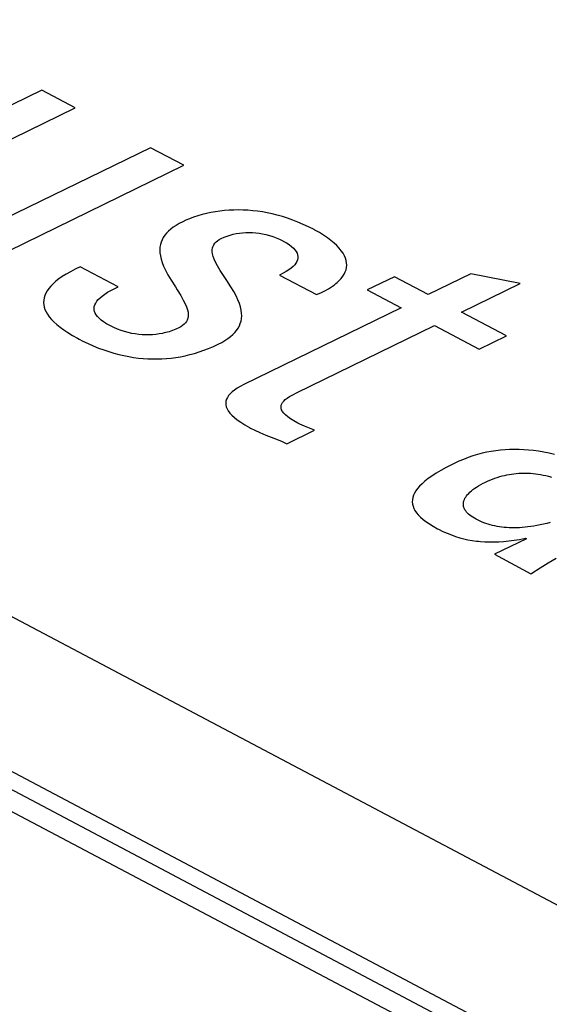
# Model space of a CAD drawing. Extents: x -840 to -217, y -121 to 557.
# Tile 108 of 145: x -358.85 to -356.82, y 486.81 to 490.59. Entities that reach past the tile are written whole.
import ezdxf

# ---------------------------------------------------------------- set-up
doc = ezdxf.new("R2010")
doc.units = 0
doc.header["$LTSCALE"] = 23.1
doc.layers.add('R912005577_AM_0', color=7, linetype='CONTINUOUS')

msp = doc.modelspace()

# ---------------------------------------------------------------- linework, layer by layer
at = {"layer": 'R912005577_AM_0', "color": 7}
for p, q in [((-342.1019, 478.6632), (-389.0602, 503.5221)), ((-341.9558, 478.6698), (-388.914, 503.5287)), ((-388.6515, 503.4603), (-341.5974, 478.5506)), ((-341.3705, 479.0253), (-387.5234, 503.4579)), ((-358.7678, 490.3175), (-359.4144, 490.0018)), ((-358.6398, 490.2498), (-358.7678, 490.3175)), ((-359.2276, 489.9628), (-358.6398, 490.2498)), ((-358.3512, 490.097), (-358.9138, 489.8223)), ((-358.2232, 490.0292), (-358.3512, 490.097)), ((-358.895, 489.7012), (-358.2232, 490.0292)), ((-358.1021, 489.8509), (-358.1194, 489.8479)), ((-358.0847, 489.8535), (-358.1021, 489.8509)), ((-358.0671, 489.8554), (-358.0847, 489.8535)), ((-358.0495, 489.8568), (-358.0671, 489.8554)), ((-358.0317, 489.8576), (-358.0495, 489.8568)), ((-358.0137, 489.8578), (-358.0317, 489.8576)), ((-357.9957, 489.8575), (-358.0137, 489.8578)), ((-357.9775, 489.8566), (-357.9957, 489.8575)), ((-357.9592, 489.855), (-357.9775, 489.8566)), ((-357.9407, 489.8529), (-357.9592, 489.855)), ((-357.922, 489.8501), (-357.9407, 489.8529)), ((-358.2159, 489.8181), (-358.2275, 489.8127)), ((-358.2011, 489.8243), (-358.2159, 489.8181)), ((-358.1857, 489.83), (-358.2011, 489.8243)), ((-358.1696, 489.8353), (-358.1857, 489.83)), ((-358.1532, 489.84), (-358.1696, 489.8353)), ((-358.1364, 489.8442), (-358.1532, 489.84)), ((-358.1194, 489.8479), (-358.1364, 489.8442)), ((-357.9032, 489.8467), (-357.922, 489.8501)), ((-357.8841, 489.8426), (-357.9032, 489.8467)), ((-357.8649, 489.8378), (-357.8841, 489.8426)), ((-357.8455, 489.8323), (-357.8649, 489.8378)), ((-357.8258, 489.8261), (-357.8455, 489.8323)), ((-357.8059, 489.819), (-357.8258, 489.8261)), ((-357.7858, 489.8111), (-357.8059, 489.819)), ((-358.2821, 489.7765), (-358.2898, 489.7686)), ((-358.2734, 489.7841), (-358.2821, 489.7765)), ((-358.2637, 489.7916), (-358.2734, 489.7841)), ((-358.2528, 489.7988), (-358.2637, 489.7916)), ((-358.2408, 489.8059), (-358.2528, 489.7988)), ((-358.2275, 489.8127), (-358.2408, 489.8059)), ((-357.7655, 489.8024), (-357.7858, 489.8111)), ((-357.7449, 489.7927), (-357.7655, 489.8024)), ((-357.7241, 489.7822), (-357.7449, 489.7927)), ((-357.7212, 489.7806), (-357.7241, 489.7822)), ((-357.7036, 489.7707), (-357.7212, 489.7806)), ((-358.3068, 489.7433), (-358.3105, 489.7342)), ((-358.3021, 489.752), (-358.3068, 489.7433)), ((-358.2965, 489.7605), (-358.3021, 489.752)), ((-358.2898, 489.7686), (-358.2965, 489.7605)), ((-358.0998, 489.735), (-358.0942, 489.7397)), ((-358.0942, 489.7397), (-358.0875, 489.7441)), ((-358.0875, 489.7441), (-358.0799, 489.7482)), ((-358.0799, 489.7482), (-358.0688, 489.7533)), ((-358.0688, 489.7533), (-358.0574, 489.7577)), ((-358.0574, 489.7577), (-358.0459, 489.7614)), ((-358.0459, 489.7614), (-358.0341, 489.7645)), ((-358.0341, 489.7645), (-358.0222, 489.7671)), ((-358.0222, 489.7671), (-358.0101, 489.769)), ((-358.0101, 489.769), (-357.9979, 489.7704)), ((-357.9979, 489.7704), (-357.9855, 489.7712)), ((-357.9855, 489.7712), (-357.9729, 489.7714)), ((-357.9729, 489.7714), (-357.9602, 489.7711)), ((-357.9602, 489.7711), (-357.9473, 489.7701)), ((-357.9473, 489.7701), (-357.9344, 489.7686)), ((-357.9344, 489.7686), (-357.9213, 489.7664)), ((-357.9213, 489.7664), (-357.9083, 489.7636)), ((-357.9083, 489.7636), (-357.8952, 489.7602)), ((-357.8952, 489.7602), (-357.8822, 489.7561)), ((-357.8822, 489.7561), (-357.8693, 489.7513)), ((-357.8693, 489.7513), (-357.8566, 489.7459)), ((-357.8566, 489.7459), (-357.8443, 489.7398)), ((-357.8443, 489.7398), (-357.8439, 489.7396)), ((-357.8439, 489.7396), (-357.8419, 489.7385)), ((-357.8419, 489.7385), (-357.8298, 489.7316)), ((-357.6873, 489.7607), (-357.7036, 489.7707)), ((-357.6725, 489.7507), (-357.6873, 489.7607)), ((-357.6591, 489.7407), (-357.6725, 489.7507)), ((-357.6471, 489.7307), (-357.6591, 489.7407)), ((-358.315, 489.7147), (-358.3156, 489.7043)), ((-358.3156, 489.7043), (-358.3152, 489.6933)), ((-358.3133, 489.7247), (-358.315, 489.7147)), ((-358.3105, 489.7342), (-358.3133, 489.7247)), ((-358.1145, 489.7052), (-358.1134, 489.7122)), ((-358.1145, 489.6976), (-358.1145, 489.7052)), ((-358.1134, 489.7122), (-358.1114, 489.7186)), ((-358.1114, 489.7186), (-358.1084, 489.7245)), ((-358.1084, 489.7245), (-358.1046, 489.7299)), ((-358.1046, 489.7299), (-358.0998, 489.735)), ((-357.8298, 489.7316), (-357.8194, 489.7248)), ((-357.8194, 489.7248), (-357.8106, 489.718)), ((-357.8106, 489.718), (-357.8032, 489.7114)), ((-357.8032, 489.7114), (-357.7972, 489.7049)), ((-357.7972, 489.7049), (-357.7925, 489.6984)), ((-357.6365, 489.7208), (-357.6471, 489.7307)), ((-357.6273, 489.711), (-357.6365, 489.7208)), ((-357.6194, 489.7013), (-357.6273, 489.711)), ((-357.6129, 489.6917), (-357.6194, 489.7013)), ((-358.3152, 489.6933), (-358.3135, 489.6816)), ((-358.3135, 489.6816), (-358.3107, 489.6692)), ((-358.3107, 489.6692), (-358.3065, 489.656)), ((-358.1134, 489.6891), (-358.1145, 489.6976)), ((-358.1111, 489.6796), (-358.1134, 489.6891)), ((-358.1072, 489.669), (-358.1111, 489.6796)), ((-358.1017, 489.6568), (-358.1072, 489.669)), ((-357.7925, 489.6984), (-357.7891, 489.692)), ((-357.7872, 489.6667), (-357.7897, 489.6603)), ((-357.7891, 489.692), (-357.7869, 489.6856)), ((-357.786, 489.673), (-357.7872, 489.6667)), ((-357.7869, 489.6856), (-357.7858, 489.6793)), ((-357.7858, 489.6793), (-357.786, 489.673)), ((-357.6076, 489.6822), (-357.6129, 489.6917)), ((-357.6036, 489.6729), (-357.6076, 489.6822)), ((-357.6008, 489.6637), (-357.6036, 489.6729)), ((-357.5992, 489.6547), (-357.6008, 489.6637)), ((-358.6405, 489.6302), (-358.6585, 489.6207)), ((-358.6207, 489.6398), (-358.6405, 489.6302)), ((-358.4756, 489.563), (-358.6207, 489.6398)), ((-358.3065, 489.656), (-358.3008, 489.6417)), ((-358.3008, 489.6417), (-358.2935, 489.6261)), ((-358.2935, 489.6261), (-358.2842, 489.6088)), ((-358.0941, 489.6427), (-358.1017, 489.6568)), ((-358.0838, 489.6255), (-358.0941, 489.6427)), ((-358.0689, 489.6026), (-358.0838, 489.6255)), ((-357.8206, 489.6281), (-357.831, 489.6214)), ((-357.8117, 489.6347), (-357.8206, 489.6281)), ((-357.8042, 489.6412), (-357.8117, 489.6347)), ((-357.7981, 489.6476), (-357.8042, 489.6412)), ((-357.7933, 489.654), (-357.7981, 489.6476)), ((-357.7897, 489.6603), (-357.7933, 489.654)), ((-357.6041, 489.6198), (-357.6012, 489.6283)), ((-357.6012, 489.6283), (-357.5994, 489.637)), ((-357.5994, 489.637), (-357.5987, 489.6458)), ((-357.5987, 489.6458), (-357.5992, 489.6547)), ((-358.7026, 489.5929), (-358.7143, 489.5838)), ((-358.6895, 489.6021), (-358.7026, 489.5929)), ((-358.6748, 489.6114), (-358.6895, 489.6021)), ((-358.6585, 489.6207), (-358.6748, 489.6114)), ((-358.2842, 489.6088), (-358.2723, 489.5885)), ((-358.2723, 489.5885), (-358.2559, 489.5624)), ((-358.0586, 489.5868), (-358.0689, 489.6026)), ((-358.0434, 489.5632), (-358.0586, 489.5868)), ((-357.843, 489.6147), (-357.8567, 489.6079)), ((-357.8567, 489.6079), (-357.7147, 489.5327)), ((-357.831, 489.6214), (-357.843, 489.6147)), ((-357.6357, 489.5788), (-357.6271, 489.5868)), ((-357.6271, 489.5868), (-357.6196, 489.5949)), ((-357.6196, 489.5949), (-357.6133, 489.6031)), ((-357.6133, 489.6031), (-357.6081, 489.6114)), ((-357.6081, 489.6114), (-357.6041, 489.6198)), ((-357.4154, 489.6016), (-357.5196, 489.5507)), ((-357.2859, 489.533), (-357.4154, 489.6016)), ((-357.1229, 489.6126), (-357.2859, 489.533)), ((-356.9328, 489.5752), (-357.1229, 489.6126)), ((-358.741, 489.5567), (-358.7474, 489.5478)), ((-358.7334, 489.5657), (-358.741, 489.5567)), ((-358.7245, 489.5747), (-358.7334, 489.5657)), ((-358.7143, 489.5838), (-358.7245, 489.5747)), ((-358.5156, 489.5416), (-358.5029, 489.549)), ((-358.5029, 489.549), (-358.4883, 489.5567)), ((-358.4883, 489.5567), (-358.4756, 489.563)), ((-358.2559, 489.5624), (-358.249, 489.5515)), ((-358.249, 489.5515), (-358.2351, 489.5291)), ((-358.0319, 489.5442), (-358.0434, 489.5632)), ((-357.6829, 489.5477), (-357.6691, 489.5553)), ((-357.6691, 489.5553), (-357.6567, 489.5631)), ((-357.6567, 489.5631), (-357.6456, 489.5709)), ((-357.6456, 489.5709), (-357.6405, 489.5749)), ((-357.6405, 489.5749), (-357.6357, 489.5788)), ((-357.5196, 489.5507), (-357.3901, 489.4822)), ((-357.1579, 489.4653), (-356.9328, 489.5752)), ((-358.761, 489.5121), (-358.7614, 489.5031)), ((-358.7593, 489.521), (-358.761, 489.5121)), ((-358.7565, 489.53), (-358.7593, 489.521)), ((-358.7526, 489.5389), (-358.7565, 489.53)), ((-358.7474, 489.5478), (-358.7526, 489.5389)), ((-358.5571, 489.507), (-358.5515, 489.5137)), ((-358.5515, 489.5137), (-358.5447, 489.5205)), ((-358.5447, 489.5205), (-358.5364, 489.5274)), ((-358.5364, 489.5274), (-358.5268, 489.5344)), ((-358.5268, 489.5344), (-358.5156, 489.5416)), ((-358.2351, 489.5291), (-358.2254, 489.512)), ((-358.2254, 489.512), (-358.2182, 489.4978)), ((-358.0229, 489.5275), (-358.0319, 489.5442)), ((-358.0157, 489.5124), (-358.0229, 489.5275)), ((-358.0102, 489.4985), (-358.0157, 489.5124)), ((-357.7147, 489.5327), (-357.6981, 489.5401)), ((-357.6981, 489.5401), (-357.6829, 489.5477)), ((-358.7614, 489.5031), (-358.7608, 489.4941)), ((-358.7608, 489.4941), (-358.759, 489.485)), ((-358.759, 489.485), (-358.756, 489.4758)), ((-358.756, 489.4758), (-358.7517, 489.4665)), ((-358.5676, 489.481), (-358.5667, 489.4875)), ((-358.5674, 489.4746), (-358.5676, 489.481)), ((-358.566, 489.4682), (-358.5674, 489.4746)), ((-358.5667, 489.4875), (-358.5647, 489.4939)), ((-358.5647, 489.4939), (-358.5615, 489.5004)), ((-358.5615, 489.5004), (-358.5571, 489.507)), ((-358.2182, 489.4978), (-358.213, 489.4856)), ((-358.213, 489.4856), (-358.2095, 489.4748)), ((-358.2095, 489.4748), (-358.2073, 489.4653)), ((-358.0061, 489.4856), (-358.0102, 489.4985)), ((-358.0033, 489.4735), (-358.0061, 489.4856)), ((-358.0018, 489.462), (-358.0033, 489.4735)), ((-357.3901, 489.4822), (-357.9929, 489.1878)), ((-358.7517, 489.4665), (-358.7463, 489.4571)), ((-358.7463, 489.4571), (-358.7395, 489.4475)), ((-358.7395, 489.4475), (-358.7314, 489.4378)), ((-358.7314, 489.4378), (-358.7219, 489.428)), ((-358.5635, 489.4617), (-358.566, 489.4682)), ((-358.5597, 489.4552), (-358.5635, 489.4617)), ((-358.5547, 489.4486), (-358.5597, 489.4552)), ((-358.5483, 489.4419), (-358.5547, 489.4486)), ((-358.5446, 489.4385), (-358.5483, 489.4419)), ((-358.5405, 489.4351), (-358.5446, 489.4385)), ((-358.5312, 489.4282), (-358.5405, 489.4351)), ((-358.2101, 489.4353), (-358.2132, 489.4293)), ((-358.2079, 489.4418), (-358.2101, 489.4353)), ((-358.2066, 489.4489), (-358.2079, 489.4418)), ((-358.2073, 489.4653), (-358.2064, 489.4567)), ((-358.2064, 489.4567), (-358.2066, 489.4489)), ((-358.0039, 489.431), (-358.0021, 489.4409)), ((-358.0021, 489.4409), (-358.0014, 489.4512)), ((-358.0014, 489.4512), (-358.0018, 489.462)), ((-356.9863, 489.3744), (-357.1579, 489.4653)), ((-358.7219, 489.428), (-358.7109, 489.418)), ((-358.7109, 489.418), (-358.6983, 489.4078)), ((-358.6983, 489.4078), (-358.6842, 489.3974)), ((-358.6842, 489.3974), (-358.6683, 489.3868)), ((-358.5202, 489.4211), (-358.5312, 489.4282)), ((-358.5075, 489.414), (-358.5202, 489.4211)), ((-358.5048, 489.4126), (-358.5075, 489.414)), ((-358.4914, 489.4061), (-358.5048, 489.4126)), ((-358.4778, 489.4003), (-358.4914, 489.4061)), ((-358.4642, 489.3952), (-358.4778, 489.4003)), ((-358.2547, 489.3997), (-358.2671, 489.3947)), ((-358.2424, 489.4053), (-358.2547, 489.3997)), ((-358.2346, 489.4095), (-358.2424, 489.4053)), ((-358.2279, 489.4139), (-358.2346, 489.4095)), ((-358.2221, 489.4187), (-358.2279, 489.4139)), ((-358.2172, 489.4238), (-358.2221, 489.4187)), ((-358.2132, 489.4293), (-358.2172, 489.4238)), ((-358.0211, 489.3953), (-358.0153, 489.4037)), ((-358.0153, 489.4037), (-358.0105, 489.4125)), ((-358.0105, 489.4125), (-358.0067, 489.4216)), ((-358.0067, 489.4216), (-358.0039, 489.431)), ((-357.7909, 489.1561), (-357.262, 489.4144)), ((-357.262, 489.4144), (-357.0904, 489.3235)), ((-358.6683, 489.3868), (-358.6506, 489.376)), ((-358.6506, 489.376), (-358.6311, 489.365)), ((-358.6311, 489.365), (-358.6247, 489.3616)), ((-358.6247, 489.3616), (-358.6113, 489.3546)), ((-358.4505, 489.3908), (-358.4642, 489.3952)), ((-358.4368, 489.3871), (-358.4505, 489.3908)), ((-358.4231, 489.3841), (-358.4368, 489.3871)), ((-358.4095, 489.3817), (-358.4231, 489.3841)), ((-358.3961, 489.3799), (-358.4095, 489.3817)), ((-358.3827, 489.3787), (-358.3961, 489.3799)), ((-358.3695, 489.3781), (-358.3827, 489.3787)), ((-358.3564, 489.3781), (-358.3695, 489.3781)), ((-358.3434, 489.3787), (-358.3564, 489.3781)), ((-358.3305, 489.3799), (-358.3434, 489.3787)), ((-358.3177, 489.3816), (-358.3305, 489.3799)), ((-358.3049, 489.384), (-358.3177, 489.3816)), ((-358.2986, 489.3854), (-358.3049, 489.384)), ((-358.2922, 489.3869), (-358.2986, 489.3854)), ((-358.2796, 489.3905), (-358.2922, 489.3869)), ((-358.2671, 489.3947), (-358.2796, 489.3905)), ((-358.0656, 489.3566), (-358.0545, 489.3639)), ((-358.0545, 489.3639), (-358.0446, 489.3715)), ((-358.0446, 489.3715), (-358.0357, 489.3792)), ((-358.0357, 489.3792), (-358.0279, 489.3871)), ((-358.0279, 489.3871), (-358.0211, 489.3953)), ((-357.0904, 489.3235), (-356.9863, 489.3744)), ((-358.6113, 489.3546), (-358.5909, 489.3448)), ((-358.5909, 489.3448), (-358.5707, 489.3358)), ((-358.5707, 489.3358), (-358.5506, 489.3277)), ((-358.5506, 489.3277), (-358.5308, 489.3203)), ((-358.1464, 489.319), (-358.1282, 489.326)), ((-358.1282, 489.326), (-358.1099, 489.3338)), ((-358.1099, 489.3338), (-358.0914, 489.3424)), ((-358.0914, 489.3424), (-358.0779, 489.3494)), ((-358.0779, 489.3494), (-358.0656, 489.3566)), ((-358.5308, 489.3203), (-358.5111, 489.3138)), ((-358.5111, 489.3138), (-358.4917, 489.308)), ((-358.4917, 489.308), (-358.4724, 489.3029)), ((-358.4724, 489.3029), (-358.4534, 489.2985)), ((-358.4534, 489.2985), (-358.4346, 489.2948)), ((-358.4346, 489.2948), (-358.416, 489.2918)), ((-358.416, 489.2918), (-358.3975, 489.2894)), ((-358.3975, 489.2894), (-358.3792, 489.2876)), ((-358.3792, 489.2876), (-358.3611, 489.2864)), ((-358.3611, 489.2864), (-358.3431, 489.2858)), ((-358.3431, 489.2858), (-358.3252, 489.2858)), ((-358.3252, 489.2858), (-358.3073, 489.2863)), ((-358.3073, 489.2863), (-358.2896, 489.2875)), ((-358.2896, 489.2875), (-358.2718, 489.2892)), ((-358.2718, 489.2892), (-358.254, 489.2916)), ((-358.254, 489.2916), (-358.2362, 489.2945)), ((-358.2362, 489.2945), (-358.2184, 489.2981)), ((-358.2184, 489.2981), (-358.2005, 489.3023)), ((-358.2005, 489.3023), (-358.1826, 489.3072)), ((-358.1826, 489.3072), (-358.1645, 489.3127)), ((-358.1645, 489.3127), (-358.1464, 489.319)), ((-358.019, 489.1734), (-358.0295, 489.1663)), ((-358.0069, 489.1806), (-358.019, 489.1734)), ((-357.9929, 489.1878), (-358.0069, 489.1806)), ((-358.0565, 489.1381), (-358.0599, 489.131)), ((-358.0518, 489.1451), (-358.0565, 489.1381)), ((-358.0458, 489.1522), (-358.0518, 489.1451)), ((-358.0384, 489.1592), (-358.0458, 489.1522)), ((-358.0295, 489.1663), (-358.0384, 489.1592)), ((-357.8343, 489.1299), (-357.8268, 489.1357)), ((-357.8268, 489.1357), (-357.8175, 489.1418)), ((-357.8175, 489.1418), (-357.8059, 489.1485)), ((-357.8059, 489.1485), (-357.7909, 489.1561)), ((-358.062, 489.1238), (-358.0628, 489.1165)), ((-358.0628, 489.1165), (-358.0623, 489.1091)), ((-358.0623, 489.1091), (-358.0605, 489.1016)), ((-358.0599, 489.131), (-358.062, 489.1238)), ((-358.0605, 489.1016), (-358.0574, 489.0939)), ((-357.8506, 489.102), (-357.8499, 489.1077)), ((-357.8501, 489.0962), (-357.8506, 489.102)), ((-357.8482, 489.0902), (-357.8501, 489.0962)), ((-357.8499, 489.1077), (-357.8479, 489.1132)), ((-357.8479, 489.1132), (-357.8447, 489.1187)), ((-357.8447, 489.1187), (-357.8402, 489.1243)), ((-357.8402, 489.1243), (-357.8343, 489.1299)), ((-358.0574, 489.0939), (-358.0528, 489.086)), ((-358.0528, 489.086), (-358.0467, 489.0779)), ((-358.0467, 489.0779), (-358.0391, 489.0695)), ((-358.0391, 489.0695), (-358.0296, 489.0609)), ((-358.0296, 489.0609), (-358.0184, 489.0519)), ((-357.8467, 489.0871), (-357.8482, 489.0902)), ((-357.8449, 489.0839), (-357.8467, 489.0871)), ((-357.84, 489.0774), (-357.8449, 489.0839)), ((-357.8335, 489.0706), (-357.84, 489.0774)), ((-357.8251, 489.0634), (-357.8335, 489.0706)), ((-357.8146, 489.0558), (-357.8251, 489.0634)), ((-358.0184, 489.0519), (-358.0051, 489.0426)), ((-358.0051, 489.0426), (-357.9896, 489.0329)), ((-357.9896, 489.0329), (-357.9718, 489.0228)), ((-357.9718, 489.0228), (-357.9677, 489.0206)), ((-357.9677, 489.0206), (-357.9514, 489.0124)), ((-357.8018, 489.0477), (-357.8146, 489.0558)), ((-357.7865, 489.0392), (-357.8018, 489.0477)), ((-357.7785, 489.0354), (-357.7865, 489.0392)), ((-357.761, 489.028), (-357.7785, 489.0354)), ((-357.7221, 489.0119), (-357.761, 489.028)), ((-357.9514, 489.0124), (-357.9322, 489.0037)), ((-357.9322, 489.0037), (-357.9084, 488.9936)), ((-357.9084, 488.9936), (-357.8776, 488.9812)), ((-357.8776, 488.9812), (-357.8494, 488.9696)), ((-357.8279, 488.9602), (-357.7221, 489.0119)), ((-357.8494, 488.9696), (-357.8279, 488.9602)), ((-357.1326, 488.9072), (-357.1506, 488.9003)), ((-357.1148, 488.9133), (-357.1326, 488.9072)), ((-357.0971, 488.9187), (-357.1148, 488.9133)), ((-357.0882, 488.9211), (-357.0971, 488.9187)), ((-357.0794, 488.9234), (-357.0882, 488.9211)), ((-357.0618, 488.9274), (-357.0794, 488.9234)), ((-357.0442, 488.9307), (-357.0618, 488.9274)), ((-357.0267, 488.9335), (-357.0442, 488.9307)), ((-357.0091, 488.9356), (-357.0267, 488.9335)), ((-356.9915, 488.9371), (-357.0091, 488.9356)), ((-356.9737, 488.9381), (-356.9915, 488.9371)), ((-356.9558, 488.9385), (-356.9737, 488.9381)), ((-356.9377, 488.9383), (-356.9558, 488.9385)), ((-356.9194, 488.9374), (-356.9377, 488.9383)), ((-356.9008, 488.936), (-356.9194, 488.9374)), ((-356.8819, 488.934), (-356.9008, 488.936)), ((-356.8626, 488.9313), (-356.8819, 488.934)), ((-356.8429, 488.9279), (-356.8626, 488.9313)), ((-356.8228, 488.9239), (-356.8429, 488.9279)), ((-356.8021, 488.9191), (-356.8228, 488.9239)), ((-357.2168, 488.8689), (-357.2373, 488.8576)), ((-357.1938, 488.8807), (-357.2168, 488.8689)), ((-357.1869, 488.8842), (-357.1938, 488.8807)), ((-357.1686, 488.8927), (-357.1869, 488.8842)), ((-357.1506, 488.9003), (-357.1686, 488.8927)), ((-357.2719, 488.8362), (-357.2862, 488.8261)), ((-357.2556, 488.8467), (-357.2719, 488.8362)), ((-357.2373, 488.8576), (-357.2556, 488.8467)), ((-357.0304, 488.8278), (-357.021, 488.831)), ((-357.021, 488.831), (-357.0117, 488.8339)), ((-357.0117, 488.8339), (-357.0025, 488.8365)), ((-357.0025, 488.8365), (-356.9933, 488.8388)), ((-356.9933, 488.8388), (-356.9888, 488.8398)), ((-356.9888, 488.8398), (-356.9842, 488.8408)), ((-356.9842, 488.8408), (-356.9752, 488.8425)), ((-356.9752, 488.8425), (-356.9661, 488.844)), ((-356.9661, 488.844), (-356.9571, 488.8452)), ((-356.9571, 488.8452), (-356.9481, 488.8461)), ((-356.9481, 488.8461), (-356.9391, 488.8468)), ((-356.9391, 488.8468), (-356.9301, 488.8473)), ((-356.9301, 488.8473), (-356.9211, 488.8475)), ((-356.9211, 488.8475), (-356.912, 488.8474)), ((-356.912, 488.8474), (-356.9028, 488.8471)), ((-356.9028, 488.8471), (-356.8935, 488.8466)), ((-356.8935, 488.8466), (-356.8841, 488.8458)), ((-356.8841, 488.8458), (-356.8746, 488.8447)), ((-356.8746, 488.8447), (-356.865, 488.8434)), ((-356.865, 488.8434), (-356.8551, 488.8418)), ((-356.8551, 488.8418), (-356.8451, 488.8399)), ((-356.8451, 488.8399), (-356.8349, 488.8377)), ((-356.8349, 488.8377), (-356.8244, 488.8352)), ((-356.8244, 488.8352), (-356.8137, 488.8323)), ((-357.319, 488.7974), (-357.3268, 488.7883)), ((-357.3096, 488.8067), (-357.319, 488.7974)), ((-357.2987, 488.8163), (-357.3096, 488.8067)), ((-357.2862, 488.8261), (-357.2987, 488.8163)), ((-357.1077, 488.789), (-357.1005, 488.7939)), ((-357.1005, 488.7939), (-357.0928, 488.7987)), ((-357.0928, 488.7987), (-357.0844, 488.8035)), ((-357.0844, 488.8035), (-357.0756, 488.8082)), ((-357.0756, 488.8082), (-357.069, 488.8115)), ((-357.069, 488.8115), (-357.0592, 488.8161)), ((-357.0592, 488.8161), (-357.0495, 488.8204)), ((-357.0495, 488.8204), (-357.0399, 488.8243)), ((-357.0399, 488.8243), (-357.0304, 488.8278)), ((-357.3425, 488.7621), (-357.3452, 488.7537)), ((-357.3385, 488.7707), (-357.3425, 488.7621)), ((-357.3333, 488.7795), (-357.3385, 488.7707)), ((-357.3268, 488.7883), (-357.3333, 488.7795)), ((-357.1451, 488.7506), (-357.1423, 488.7553)), ((-357.1423, 488.7553), (-357.1391, 488.76)), ((-357.1391, 488.76), (-357.1352, 488.7648)), ((-357.1352, 488.7648), (-357.1309, 488.7696)), ((-357.1309, 488.7696), (-357.1259, 488.7744)), ((-357.1259, 488.7744), (-357.1204, 488.7793)), ((-357.1204, 488.7793), (-357.1144, 488.7842)), ((-357.1144, 488.7842), (-357.1077, 488.789)), ((-357.3467, 488.7453), (-357.3471, 488.737)), ((-357.3471, 488.737), (-357.3463, 488.7287)), ((-357.3452, 488.7537), (-357.3467, 488.7453)), ((-357.3463, 488.7287), (-357.3443, 488.7204)), ((-357.3443, 488.7204), (-357.3412, 488.7121)), ((-357.1512, 488.7279), (-357.151, 488.7323)), ((-357.1509, 488.7235), (-357.1512, 488.7279)), ((-357.151, 488.7323), (-357.1503, 488.7368)), ((-357.1502, 488.7191), (-357.1509, 488.7235)), ((-357.1503, 488.7368), (-357.149, 488.7414)), ((-357.149, 488.7148), (-357.1502, 488.7191)), ((-357.149, 488.7414), (-357.1473, 488.7459)), ((-357.1473, 488.7459), (-357.1451, 488.7506)), ((-357.3412, 488.7121), (-357.3368, 488.7038)), ((-357.3368, 488.7038), (-357.3311, 488.6954)), ((-357.3311, 488.6954), (-357.3241, 488.687)), ((-357.3241, 488.687), (-357.3158, 488.6784)), ((-357.1473, 488.7105), (-357.149, 488.7148)), ((-357.1451, 488.7063), (-357.1473, 488.7105)), ((-357.1424, 488.7021), (-357.1451, 488.7063)), ((-357.1392, 488.698), (-357.1424, 488.7021)), ((-357.1355, 488.6939), (-357.1392, 488.698)), ((-357.1313, 488.6898), (-357.1355, 488.6939)), ((-357.1266, 488.6858), (-357.1313, 488.6898)), ((-357.1213, 488.6818), (-357.1266, 488.6858)), ((-357.1155, 488.6778), (-357.1213, 488.6818)), ((-357.3158, 488.6784), (-357.306, 488.6698)), ((-357.306, 488.6698), (-357.2946, 488.6611)), ((-357.2946, 488.6611), (-357.2816, 488.6522)), ((-357.2816, 488.6522), (-357.2669, 488.6432)), ((-357.2669, 488.6432), (-357.2504, 488.634)), ((-357.109, 488.6739), (-357.1155, 488.6778)), ((-357.102, 488.67), (-357.109, 488.6739)), ((-357.0973, 488.6676), (-357.102, 488.67)), ((-357.0894, 488.6637), (-357.0973, 488.6676)), ((-357.0814, 488.6602), (-357.0894, 488.6637)), ((-357.0733, 488.657), (-357.0814, 488.6602)), ((-357.0651, 488.654), (-357.0733, 488.657)), ((-357.0567, 488.6512), (-357.0651, 488.654)), ((-357.0483, 488.6488), (-357.0567, 488.6512)), ((-357.0397, 488.6465), (-357.0483, 488.6488)), ((-357.031, 488.6446), (-357.0397, 488.6465)), ((-357.0222, 488.6428), (-357.031, 488.6446)), ((-357.0133, 488.6413), (-357.0222, 488.6428)), ((-357.0042, 488.64), (-357.0133, 488.6413)), ((-356.8923, 488.6423), (-356.9036, 488.6407)), ((-356.8808, 488.6441), (-356.8923, 488.6423)), ((-356.8689, 488.6462), (-356.8808, 488.6441)), ((-356.8568, 488.6487), (-356.8689, 488.6462)), ((-356.8444, 488.6514), (-356.8568, 488.6487)), ((-356.8316, 488.6545), (-356.8444, 488.6514)), ((-356.8185, 488.658), (-356.8316, 488.6545)), ((-357.2504, 488.634), (-357.2465, 488.632)), ((-357.2465, 488.632), (-357.2298, 488.6237)), ((-357.2298, 488.6237), (-357.2134, 488.6164)), ((-357.2134, 488.6164), (-357.1972, 488.61)), ((-357.1972, 488.61), (-357.1813, 488.6044)), ((-357.1813, 488.6044), (-357.1654, 488.5995)), ((-356.995, 488.639), (-357.0042, 488.64)), ((-356.9856, 488.6382), (-356.995, 488.639)), ((-356.9761, 488.6376), (-356.9856, 488.6382)), ((-356.9663, 488.6373), (-356.9761, 488.6376)), ((-356.9564, 488.6373), (-356.9663, 488.6373)), ((-356.9463, 488.6374), (-356.9564, 488.6373)), ((-356.936, 488.6379), (-356.9463, 488.6374)), ((-356.9254, 488.6386), (-356.936, 488.6379)), ((-356.9147, 488.6395), (-356.9254, 488.6386)), ((-356.9036, 488.6407), (-356.9147, 488.6395)), ((-357.1654, 488.5995), (-357.1496, 488.5954)), ((-357.1496, 488.5954), (-357.1337, 488.5918)), ((-357.1337, 488.5918), (-357.1177, 488.5889)), ((-357.1177, 488.5889), (-357.1015, 488.5866)), ((-357.1015, 488.5866), (-357.0933, 488.5857)), ((-357.0933, 488.5857), (-357.0851, 488.5849)), ((-357.0851, 488.5849), (-357.0683, 488.5838)), ((-357.0683, 488.5838), (-357.0512, 488.5832)), ((-357.0512, 488.5832), (-357.0336, 488.5833)), ((-357.0336, 488.5833), (-357.0155, 488.5839)), ((-356.9097, 488.5955), (-357.0323, 488.5356)), ((-357.0155, 488.5839), (-356.9967, 488.5852)), ((-356.9967, 488.5852), (-356.9772, 488.5871)), ((-356.9772, 488.5871), (-356.9568, 488.5897)), ((-356.9568, 488.5897), (-356.9354, 488.593)), ((-356.9354, 488.593), (-356.9128, 488.5972)), ((-356.9128, 488.5972), (-356.9097, 488.5955)), ((-357.0323, 488.5356), (-356.8919, 488.4613)), ((-356.8573, 488.4835), (-356.8261, 488.5026)), ((-356.8261, 488.5026), (-356.7953, 488.5206)), ((-356.8919, 488.4613), (-356.8889, 488.4633)), ((-356.8889, 488.4633), (-356.8573, 488.4835))]:
    msp.add_line(p, q, dxfattribs=at)

doc.saveas('drawing.dxf')
